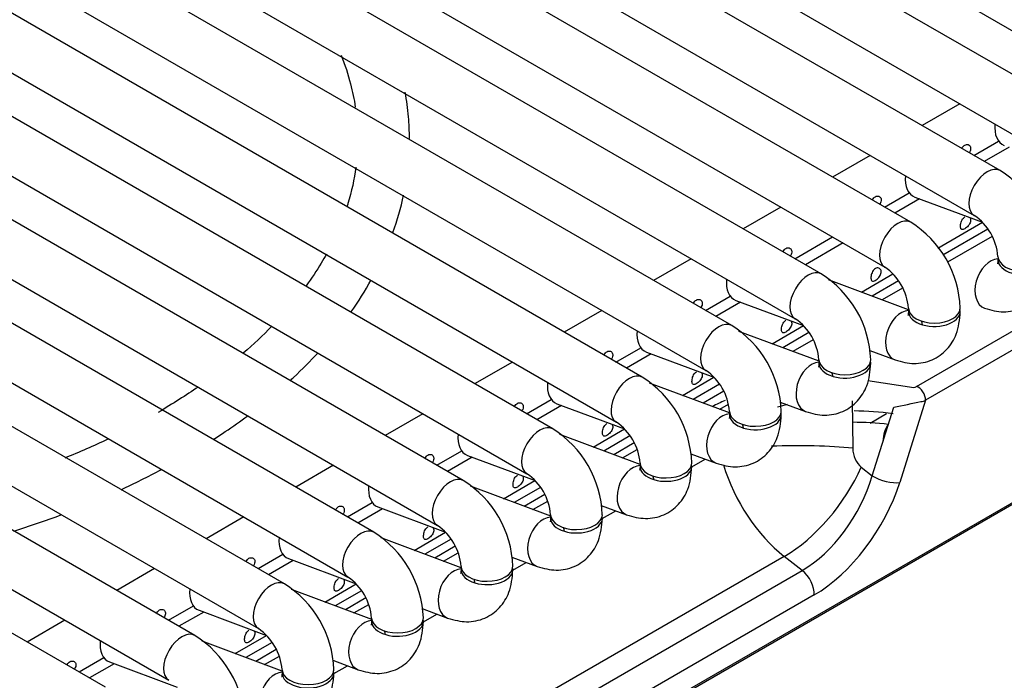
# Model space of a CAD drawing. Header units: millimetres. Extents: x -40 to 419, y 0 to 295.
# Tile 62 of 72: x 375.56 to 380.31, y 115.64 to 118.83. Entities that reach past the tile are written whole.
import ezdxf

# ---------------------------------------------------------------- set-up
doc = ezdxf.new("R2010")
doc.units = ezdxf.units.MM
doc.layers.add('135.735_BW4_TWIN', color=7, linetype='Continuous')
doc.layers.add('Standard', color=7, linetype='Continuous')

# ---------------------------------------------------------------- blocks, each defined once
blk = doc.blocks.new('SE3')
at = {"layer": '135.735_BW4_TWIN', "color": 7, "linetype": 'Continuous'}
for p, q in [((380.7256, 118.3538), (371.6039, 123.6202)), ((371.9109, 123.6531), (381.0326, 118.3867)), ((371.4789, 123.4037), (380.6006, 118.1373)), ((380.2935, 118.1043), (371.1718, 123.3707)), ((371.0468, 123.1542), (380.1685, 117.8878)), ((379.8615, 117.8549), (370.7398, 123.1213)), ((370.6148, 122.9048), (379.7365, 117.6384)), ((379.4294, 117.6054), (370.3078, 122.8718)), ((378.9974, 117.356), (369.8757, 122.6224)), ((370.1828, 122.6553), (379.3044, 117.3889)), ((369.7507, 122.4059), (378.8724, 117.1395)), ((378.5654, 117.1066), (369.4437, 122.373)), ((369.3187, 122.1565), (378.4404, 116.8901)), ((379.8888, 117.0621), (388.7204, 122.161)), ((378.1333, 116.8571), (369.0116, 122.1235)), ((388.7648, 122.0938), (379.9333, 116.9949)), ((368.8866, 121.907), (378.0083, 116.6406)), ((377.7013, 116.6077), (368.5796, 121.8741)), ((377.2692, 116.3582), (368.1475, 121.6246)), ((368.4546, 121.6576), (377.5763, 116.3912)), ((388.9171, 121.4455), (366.3604, 108.4224)), ((388.8853, 121.4183), (366.3286, 108.3952)), ((368.0225, 121.4081), (377.1442, 116.1417)), ((376.8372, 116.1088), (367.7155, 121.3752)), ((367.5905, 121.1587), (376.7122, 115.8923)), ((376.4051, 115.8594), (367.2835, 121.1258)), ((367.1585, 120.9093), (376.2801, 115.6429)), ((375.9731, 115.6099), (366.8514, 120.8763)), ((380.0984, 118.4272), (379.9164, 118.3221)), ((380.1664, 118.1777), (380.2862, 118.2469)), ((380.3362, 118.2174), (380.2169, 118.1486)), ((379.6664, 118.1777), (379.4843, 118.0726)), ((379.7343, 117.9283), (379.8542, 117.9975)), ((379.9041, 117.968), (379.7848, 117.8991)), ((379.8815, 117.9764), (380.2078, 117.8545)), ((379.2343, 117.9283), (379.0523, 117.8232)), ((379.9919, 117.73), (380.2076, 117.8545)), ((380.2343, 117.8212), (380.0166, 117.6955)), ((379.3023, 117.6789), (379.4843, 117.784)), ((380.2547, 117.7867), (380.04, 117.6627)), ((379.5348, 117.7548), (379.3528, 117.6497)), ((378.8023, 117.6789), (378.6202, 117.5738)), ((379.8515, 117.4327), (379.4642, 117.5775)), ((379.6242, 117.5177), (379.7756, 117.6051)), ((379.8022, 117.5717), (379.6754, 117.4985)), ((379.8227, 117.5373), (379.7241, 117.4803)), ((378.8702, 117.4294), (378.9901, 117.4986)), ((379.04, 117.4691), (378.9208, 117.4002)), ((379.0174, 117.4776), (379.3437, 117.3556)), ((378.3702, 117.4294), (378.1882, 117.3243)), ((379.1921, 117.2682), (379.3435, 117.3557)), ((379.4194, 117.1833), (379.0322, 117.328)), ((379.3702, 117.3223), (379.2434, 117.2491)), ((379.3907, 117.2878), (379.292, 117.2309)), ((378.4382, 117.18), (378.558, 117.2492)), ((378.608, 117.2197), (378.4887, 117.1508)), ((378.5854, 117.2281), (378.9117, 117.1062)), ((379.6635, 117.2361), (379.7859, 117.1903)), ((377.9382, 117.18), (377.7561, 117.0749)), ((378.7601, 117.0188), (378.9115, 117.1062)), ((378.9874, 116.9338), (378.6001, 117.0786)), ((378.9382, 117.0729), (378.8113, 116.9996)), ((379.6538, 117.0899), (379.8769, 117.0564)), ((378.9586, 117.0384), (378.86, 116.9815)), ((378.0061, 116.9305), (378.126, 116.9997)), ((378.1759, 116.9702), (378.0567, 116.9014)), ((378.1533, 116.9787), (378.4796, 116.8567)), ((378.9402, 116.9515), (378.9821, 116.9756)), ((379.2315, 116.9866), (379.3539, 116.9409)), ((379.5784, 116.9924), (379.5818, 116.7632)), ((379.6759, 116.6305), (379.7802, 116.9621)), ((379.9333, 116.9949), (379.8085, 116.5983)), ((377.5061, 116.9305), (377.3241, 116.8254)), ((379.6656, 116.8852), (379.7444, 116.9307)), ((378.5553, 116.6844), (378.1681, 116.8291)), ((378.328, 116.7694), (378.4795, 116.8568)), ((378.5061, 116.8234), (378.3793, 116.7502)), ((378.5266, 116.789), (378.4279, 116.732)), ((377.5741, 116.6811), (377.6939, 116.7503)), ((377.7439, 116.7208), (377.6246, 116.6519)), ((377.7213, 116.7292), (378.0476, 116.6073)), ((378.4695, 116.7165), (378.5411, 116.7579)), ((378.7994, 116.7372), (378.9218, 116.6915)), ((377.0741, 116.6811), (376.8921, 116.576)), ((378.8046, 116.6735), (378.8695, 116.711)), ((379.6228, 116.6719), (379.6759, 116.6305)), ((378.1233, 116.435), (377.736, 116.5797)), ((377.896, 116.5199), (378.0474, 116.6074)), ((378.0741, 116.574), (377.9473, 116.5008)), ((378.0945, 116.5395), (377.9959, 116.4826)), ((377.1421, 116.4317), (377.2619, 116.5008)), ((377.2892, 116.4798), (377.6155, 116.3579)), ((378.0374, 116.4671), (378.1091, 116.5084)), ((378.3674, 116.4878), (378.4898, 116.442)), ((377.3119, 116.4713), (377.1926, 116.4025)), ((378.3725, 116.4241), (378.4375, 116.4616)), ((376.6421, 116.4317), (376.46, 116.3266)), ((377.4639, 116.2705), (377.6154, 116.3579)), ((377.6913, 116.1855), (377.304, 116.3303)), ((377.642, 116.3245), (377.5152, 116.2513)), ((377.6625, 116.2901), (377.5639, 116.2331)), ((376.71, 116.1822), (376.8299, 116.2514)), ((377.6054, 116.2176), (377.6771, 116.259)), ((379.2512, 116.2412), (375.7468, 114.2179)), ((376.8798, 116.2219), (376.7605, 116.153)), ((376.8572, 116.2304), (377.1835, 116.1084)), ((377.9354, 116.2383), (378.0577, 116.1926)), ((377.9405, 116.1746), (378.0054, 116.2121)), ((379.3377, 116.1736), (379.2512, 116.2412)), ((375.8333, 114.1504), (379.3377, 116.1736)), ((376.21, 116.1822), (376.028, 116.0771)), ((377.0319, 116.021), (377.1833, 116.1085)), ((379.3961, 116.0553), (375.8917, 114.032)), ((377.2592, 115.9361), (376.872, 116.0808)), ((377.21, 116.0751), (377.0832, 116.0019)), ((377.2304, 116.0406), (377.1318, 115.9837)), ((377.1734, 115.9682), (377.245, 116.0095)), ((376.278, 115.9328), (376.3978, 116.002)), ((376.4478, 115.9725), (376.3285, 115.9036)), ((376.4252, 115.9809), (376.7514, 115.859)), ((377.5033, 115.9889), (377.6257, 115.9431)), ((377.5084, 115.9252), (377.5734, 115.9627)), ((375.778, 115.9328), (375.5959, 115.8277)), ((376.8272, 115.6866), (376.4399, 115.8314)), ((376.5999, 115.7716), (376.7513, 115.859)), ((376.7779, 115.8257), (376.6511, 115.7524)), ((376.7984, 115.7912), (376.6998, 115.7343)), ((375.8459, 115.6833), (375.9658, 115.7525)), ((376.0157, 115.723), (375.8965, 115.6542)), ((375.9931, 115.7315), (376.3194, 115.6095)), ((376.7413, 115.7187), (376.813, 115.7601)), ((377.0713, 115.7394), (377.1937, 115.6937)), ((377.0764, 115.6757), (377.1414, 115.7132))]:
    blk.add_line(p, q, dxfattribs=at)
for centre, radius, start, end in [((380.0226, 117.6716), 0.5105, 2.0498, 57.9502), ((380.0173, 117.6685), 0.2664, 4.5977, 55.4023), ((379.5906, 117.4222), 0.5105, 2.0498, 57.9502), ((379.5852, 117.4191), 0.2664, 4.5977, 55.4023), ((379.1585, 117.1727), 0.5105, 2.0498, 57.9502), ((379.1532, 117.1696), 0.2664, 4.5977, 55.4023), ((378.7265, 116.9233), 0.5105, 2.0498, 57.9502), ((378.2944, 116.6739), 0.5105, 2.0498, 57.9502), ((378.7211, 116.9202), 0.2664, 4.5977, 55.4023), ((379.5632, 115.291), 1.6528, 82.5925, 89.1405), ((378.2891, 116.6708), 0.2664, 4.5977, 55.4023), ((379.5731, 115.2347), 1.6542, 83.7096, 89.72), ((377.8624, 116.4244), 0.5105, 2.0498, 57.9502), ((374.541, 119.8267), 3.3461, 291.7068, 295.5967), ((377.857, 116.4213), 0.2664, 4.5977, 55.4023), ((377.4304, 116.175), 0.5105, 2.0498, 57.9502), ((377.425, 116.1719), 0.2664, 4.5977, 55.4023), ((376.9983, 115.9255), 0.5105, 2.0498, 57.9502), ((376.5663, 115.6761), 0.5105, 2.0498, 57.9502), ((376.993, 115.9224), 0.2664, 4.5977, 55.4023), ((376.5609, 115.673), 0.2664, 4.5977, 55.4023), ((376.1342, 115.4267), 0.5105, 2.0498, 57.9502)]:
    blk.add_arc(centre, radius, start, end, dxfattribs=at)
for centre, major_axis, ratio, start_param, end_param in [((380.3573, 118.343), (0.0438, 0.1171), 0.668835, 1.932352, 3.141593), ((380.231, 117.9961), (-0.0625, -0.1083), 0.57735, 3.1405, 6.27512), ((379.9253, 118.0935), (0.0438, 0.1171), 0.668835, 1.932352, 3.141593), ((379.799, 117.7466), (-0.0625, -0.1083), 0.57735, 3.1405, 6.27512), ((380.2617, 117.5569), (0.0438, 0.1171), 0.668835, 0.270212, 3.1414), ((380.4078, 117.6899), (-0.125, 0), 0.57735, 0.008065, 3.142515), ((380.4078, 117.6735), (-0.125, 0), 0.57735, 0, 3.29158), ((380.4078, 117.6735), (-0.125, 0), 0.57735, 6.173796, 6.283185), ((379.3669, 117.4972), (-0.0625, -0.1083), 0.57735, 3.1405, 6.27512), ((379.0612, 117.5946), (0.0438, 0.1171), 0.668835, 1.932352, 3.141593), ((379.9758, 117.4404), (-0.125, 0), 0.57735, 0.008065, 3.142515), ((379.9758, 117.4241), (-0.125, 0), 0.57735, 0, 3.29158), ((379.9758, 117.4241), (-0.125, 0), 0.57735, 6.164386, 6.283185), ((379.8297, 117.3074), (0.0438, 0.1171), 0.668835, 0.270212, 3.1414), ((378.9349, 117.2477), (-0.0625, -0.1083), 0.57735, 3.1405, 6.27512), ((379.8297, 117.3074), (0.0438, 0.1171), 0.668835, -0.873634, -0.703415), ((378.6291, 117.3452), (0.0438, 0.1171), 0.668835, 1.932352, 3.141593), ((379.3976, 117.058), (0.0438, 0.1171), 0.668835, 0.270212, 3.1414), ((379.5437, 117.191), (-0.125, 0), 0.57735, 0.008065, 3.142515), ((379.5437, 117.1747), (-0.125, 0), 0.57735, 0, 3.29158), ((379.5437, 117.1747), (-0.125, 0), 0.57735, 6.164386, 6.283185), ((378.5029, 116.9983), (-0.0625, -0.1083), 0.57735, 3.1405, 6.27512), ((379.3976, 117.058), (0.0438, 0.1171), 0.668835, -0.873634, -0.703415), ((378.1971, 117.0958), (0.0438, 0.1171), 0.668835, 1.932352, 3.141593), ((379.8487, 117.0693), (0.0549, 0.0112), 0.364441, -1.105542, -0.827679), ((379.898, 117.0174), (-0.025, 0.0433), 0.57735, 3.874631, 5.759587), ((379.2528, 116.821), (-0.5957, -0.1375), 0.414537, -1.166608, -1.04326), ((379.2711, 116.7316), (0.4941, 0.1429), 0.459276, 1.450361, 1.543524), ((379.8422, 116.975), (0.1119, 0.0226), 0.003163, 4.124202, 5.374798), ((379.8578, 117.0246), (0.103, -0.0038), 0.389194, -1.013146, -0.735283), ((378.9656, 116.8085), (0.0438, 0.1171), 0.668835, 0.270212, 3.1414), ((379.1117, 116.9416), (-0.125, 0), 0.57735, 0.008065, 3.142515), ((379.1117, 116.9252), (-0.125, 0), 0.57735, 0, 3.29158), ((379.1117, 116.9252), (-0.125, 0), 0.57735, 6.164386, 6.283185), ((378.0708, 116.7489), (-0.0625, -0.1083), 0.57735, 3.1405, 6.27512), ((378.9656, 116.8085), (0.0438, 0.1171), 0.668835, -0.873634, -0.703415), ((379.808, 116.799), (0.0089, -0.1036), 0.763081, 3.768716, 4.656582), ((377.765, 116.8463), (0.0438, 0.1171), 0.668835, 1.932352, 3.141593), ((379.2715, 116.6991), (-0.4999, -0.0073), 0.152253, 4.040784, 4.876564), ((379.6613, 116.7603), (-0.0089, 0.1036), 0.763081, 1.477628, 2.524826), ((378.5335, 116.5591), (0.0438, 0.1171), 0.668835, 0.270212, 3.1414), ((378.6796, 116.6921), (-0.125, 0), 0.57735, 0.008065, 3.142515), ((378.6796, 116.6758), (-0.125, 0), 0.57735, 6.164386, 6.283185), ((378.6796, 116.6758), (-0.125, 0), 0.57735, 0, 3.254972), ((379.3511, 116.6962), (0.2756, -0.5334), 0.617798, 4.425253, 5.352153), ((379.3126, 116.6078), (-0.3077, -0.3941), 0.468323, 0.858678, 2.074788), ((377.6388, 116.4994), (-0.0625, -0.1083), 0.57735, 3.1405, 6.27512), ((378.5335, 116.5591), (0.0438, 0.1171), 0.668835, -0.873634, -0.703415), ((379.3478, 116.5803), (-0.258, -0.4314), 0.560919, 0.788831, 2.00494), ((379.7379, 116.6433), (0.0954, -0.03), 0.370322, 4.125946, 5.654405), ((377.333, 116.5969), (0.0438, 0.1171), 0.668835, 1.932352, 3.141593), ((379.4184, 116.5352), (0.3209, 0.5095), 0.546518, 3.944916, 5.161026), ((378.2476, 116.4427), (-0.125, 0), 0.57735, 0.008065, 3.142515), ((378.2476, 116.4263), (-0.125, 0), 0.57735, 6.164386, 6.283185), ((378.2476, 116.4263), (-0.125, 0), 0.57735, 0, 3.254972), ((378.1015, 116.3097), (0.0438, 0.1171), 0.668835, 0.270212, 3.1414), ((377.2067, 116.25), (-0.0625, -0.1083), 0.57735, 3.1405, 6.27512), ((378.1015, 116.3097), (0.0438, 0.1171), 0.668835, -0.873634, -0.703415), ((376.901, 116.3474), (0.0438, 0.1171), 0.668835, 1.932352, 3.141593), ((377.6695, 116.0602), (0.0438, 0.1171), 0.668835, 0.270212, 3.1414), ((377.8155, 116.1932), (-0.125, 0), 0.57735, 0.008065, 3.142515), ((377.8155, 116.1769), (-0.125, 0), 0.57735, 6.164386, 6.283185), ((377.8155, 116.1769), (-0.125, 0), 0.57735, 0, 3.254972), ((379.3255, 116.1003), (0.05, -0.0866), 0.57735, 0.733038, 2.181662), ((376.7747, 116.0005), (-0.0625, -0.1083), 0.57735, 3.1405, 6.27512), ((377.6695, 116.0602), (0.0438, 0.1171), 0.668835, -0.873634, -0.703415), ((376.4689, 116.098), (0.0438, 0.1171), 0.668835, 1.932352, 3.141593), ((377.2374, 115.8108), (0.0438, 0.1171), 0.668835, 0.270212, 3.1414), ((377.3835, 115.9438), (-0.125, 0), 0.57735, 0.008065, 3.142515), ((377.3835, 115.9275), (-0.125, 0), 0.57735, 0, 3.29158), ((377.3835, 115.9275), (-0.125, 0), 0.57735, 6.164386, 6.283185), ((376.3426, 115.7511), (-0.0625, -0.1083), 0.57735, 3.1405, 6.27512), ((377.2374, 115.8108), (0.0438, 0.1171), 0.668835, -0.873634, -0.703415), ((376.0369, 115.8486), (0.0438, 0.1171), 0.668835, 1.932352, 3.141593), ((376.8054, 115.5613), (0.0438, 0.1171), 0.668835, 0.270212, 3.1414), ((376.9515, 115.6944), (-0.125, 0), 0.57735, 0.008065, 3.142515), ((376.9515, 115.678), (-0.125, 0), 0.57735, 0, 3.29158), ((376.9515, 115.678), (-0.125, 0), 0.57735, 6.164386, 6.283185)]:
    blk.add_ellipse(centre, major_axis=major_axis, ratio=ratio, start_param=start_param, end_param=end_param, dxfattribs=at)
for points, knots in [([(377.1118, 118.6611), (377.13, 118.6152), (377.1571, 118.532), (377.1741, 118.4484), (377.1797, 118.4111)], [0.77542144, 0.77542144, 0.77542144, 0.77542144, 0.79252445, 0.80628084, 0.80628084, 0.80628084, 0.80628084]), ([(377.4412, 118.2597), (377.4411, 118.2946), (377.4379, 118.3691), (377.4282, 118.4431), (377.4212, 118.4824)], [0.63682717, 0.63682717, 0.63682717, 0.63682717, 0.6748966, 0.71818381, 0.71818381, 0.71818381, 0.71818381]), ([(380.1085, 118.2112), (380.1088, 118.2118), (380.1091, 118.2124), (380.1094, 118.2129), (380.1112, 118.2163), (380.1134, 118.2193), (380.1158, 118.2218), (380.1179, 118.2242), (380.1203, 118.2261), (380.1228, 118.2275)], [0.8906057, 0.8906057, 0.8906057, 0.8906057, 0.8997022, 0.8997022, 0.8997022, 0.9522476, 0.9522476, 0.9522476, 1, 1, 1, 1]), ([(380.1228, 118.2275), (380.1256, 118.2291), (380.1285, 118.2301), (380.1314, 118.2305), (380.1342, 118.2308), (380.137, 118.2305), (380.1396, 118.2296), (380.1421, 118.2287), (380.1444, 118.2272), (380.1462, 118.2252), (380.148, 118.2231), (380.1494, 118.2206), (380.1502, 118.2178), (380.151, 118.215), (380.1513, 118.2118), (380.151, 118.2086), (380.1507, 118.2053), (380.1498, 118.2018), (380.1484, 118.1985), (380.1473, 118.1958), (380.1458, 118.1931), (380.1442, 118.1906)], [0, 0, 0, 0, 0.0530419, 0.0530419, 0.0530419, 0.1061047, 0.1061047, 0.1061047, 0.1588828, 0.1588828, 0.1588828, 0.2114301, 0.2114301, 0.2114301, 0.2643019, 0.2643019, 0.2643019, 0.3175571, 0.3175571, 0.3175571, 0.3594503, 0.3594503, 0.3594503, 0.3594503]), ([(377.1823, 118.1208), (377.1747, 118.0621), (377.161, 117.9987), (377.1414, 117.9355), (377.1398, 117.9306)], [0.84194761, 0.84194761, 0.84194761, 0.84194761, 0.86358858, 0.86537691, 0.86537691, 0.86537691, 0.86537691]), ([(379.6764, 117.9618), (379.6767, 117.9623), (379.677, 117.9629), (379.6773, 117.9635), (379.6792, 117.9668), (379.6813, 117.9699), (379.6837, 117.9724), (379.6859, 117.9747), (379.6883, 117.9767), (379.6908, 117.9781)], [0.8906057, 0.8906057, 0.8906057, 0.8906057, 0.8997022, 0.8997022, 0.8997022, 0.9522476, 0.9522476, 0.9522476, 1, 1, 1, 1]), ([(379.6908, 117.9781), (379.6935, 117.9797), (379.6965, 117.9807), (379.6993, 117.9811), (379.7022, 117.9814), (379.705, 117.9811), (379.7075, 117.9802), (379.7101, 117.9793), (379.7123, 117.9777), (379.7142, 117.9757), (379.716, 117.9737), (379.7174, 117.9712), (379.7182, 117.9684), (379.719, 117.9656), (379.7193, 117.9624), (379.719, 117.9592), (379.7186, 117.9559), (379.7177, 117.9524), (379.7163, 117.949), (379.7152, 117.9464), (379.7138, 117.9437), (379.7121, 117.9412)], [0, 0, 0, 0, 0.0530419, 0.0530419, 0.0530419, 0.1061047, 0.1061047, 0.1061047, 0.1588828, 0.1588828, 0.1588828, 0.2114301, 0.2114301, 0.2114301, 0.2643019, 0.2643019, 0.2643019, 0.3175571, 0.3175571, 0.3175571, 0.3594503, 0.3594503, 0.3594503, 0.3594503]), ([(380.1468, 117.8775), (380.1483, 117.8756), (380.1495, 117.8733), (380.1502, 117.8708), (380.151, 117.868), (380.1513, 117.8648), (380.151, 117.8616), (380.1507, 117.8583), (380.1498, 117.8548), (380.1484, 117.8515), (380.147, 117.8481), (380.145, 117.8447), (380.1428, 117.8416), (380.1405, 117.8384), (380.1379, 117.8354), (380.1351, 117.8328), (380.1324, 117.8302), (380.1295, 117.8278), (380.1267, 117.8258), (380.1238, 117.8238), (380.121, 117.8223), (380.1184, 117.8212), (380.1159, 117.8201), (380.1135, 117.8195), (380.1114, 117.8194), (380.1093, 117.8194), (380.1076, 117.8199), (380.1062, 117.821), (380.1048, 117.8221), (380.1037, 117.8238), (380.1029, 117.826), (380.1022, 117.8282), (380.1018, 117.8309), (380.1017, 117.8339), (380.1015, 117.837), (380.1017, 117.8405), (380.1023, 117.8441), (380.1028, 117.8477), (380.1036, 117.8515), (380.1048, 117.8552), (380.106, 117.8589), (380.1075, 117.8626), (380.1094, 117.8659), (380.1112, 117.8692), (380.1134, 117.8723), (380.1158, 117.8748), (380.1179, 117.8772), (380.1203, 117.8791), (380.1228, 117.8805)], [0.1645724, 0.1645724, 0.1645724, 0.1645724, 0.2114301, 0.2114301, 0.2114301, 0.2643019, 0.2643019, 0.2643019, 0.3175571, 0.3175571, 0.3175571, 0.3706757, 0.3706757, 0.3706757, 0.4233402, 0.4233402, 0.4233402, 0.4759291, 0.4759291, 0.4759291, 0.5289331, 0.5289331, 0.5289331, 0.5822112, 0.5822112, 0.5822112, 0.6352073, 0.6352073, 0.6352073, 0.6877903, 0.6877903, 0.6877903, 0.7404633, 0.7404633, 0.7404633, 0.7935872, 0.7935872, 0.7935872, 0.8468402, 0.8468402, 0.8468402, 0.8997022, 0.8997022, 0.8997022, 0.9522476, 0.9522476, 0.9522476, 1, 1, 1, 1]), ([(379.2444, 117.7123), (379.2447, 117.7129), (379.245, 117.7135), (379.2453, 117.7141), (379.2471, 117.7174), (379.2493, 117.7204), (379.2517, 117.723), (379.2539, 117.7253), (379.2563, 117.7272), (379.2587, 117.7287)], [0.8906057, 0.8906057, 0.8906057, 0.8906057, 0.8997022, 0.8997022, 0.8997022, 0.9522476, 0.9522476, 0.9522476, 1, 1, 1, 1]), ([(379.2587, 117.7287), (379.2615, 117.7303), (379.2644, 117.7313), (379.2673, 117.7316), (379.2701, 117.732), (379.273, 117.7317), (379.2755, 117.7307), (379.278, 117.7298), (379.2803, 117.7283), (379.2821, 117.7263), (379.2839, 117.7243), (379.2853, 117.7217), (379.2861, 117.719), (379.2869, 117.7161), (379.2872, 117.713), (379.2869, 117.7097), (379.2866, 117.7064), (379.2857, 117.703), (379.2843, 117.6996), (379.2832, 117.6969), (379.2817, 117.6943), (379.2801, 117.6917)], [0, 0, 0, 0, 0.0530419, 0.0530419, 0.0530419, 0.1061047, 0.1061047, 0.1061047, 0.1588828, 0.1588828, 0.1588828, 0.2114301, 0.2114301, 0.2114301, 0.2643019, 0.2643019, 0.2643019, 0.3175571, 0.3175571, 0.3175571, 0.3594503, 0.3594503, 0.3594503, 0.3594503]), ([(377.0401, 117.7009), (377.0321, 117.6866), (377.0025, 117.6353), (376.9689, 117.5846), (376.9426, 117.5484)], [0.89398497, 0.89398497, 0.89398497, 0.89398497, 0.89941583, 0.91342495, 0.91342495, 0.91342495, 0.91342495]), ([(380.218, 117.4398), (380.2511, 117.4301), (380.3069, 117.4157), (380.3997, 117.4341), (380.4724, 117.4865), (380.5232, 117.5701), (380.5298, 117.6326), (380.5328, 117.6735)], [0, 0, 0, 0, 0.199928, 0.392893, 0.580138, 0.766079, 1, 1, 1, 1]), ([(380.2828, 117.6735), (380.2822, 117.6666), (380.2815, 117.6567), (380.2806, 117.6546), (380.2805, 117.6547)], [0, 0, 0, 0, 0.1482585, 0.2525222, 0.2525222, 0.2525222, 0.2525222]), ([(379.6908, 117.6311), (379.6935, 117.6327), (379.6965, 117.6337), (379.6993, 117.634), (379.7022, 117.6344), (379.705, 117.6341), (379.7075, 117.6332), (379.7101, 117.6323), (379.7123, 117.6307), (379.7142, 117.6287), (379.716, 117.6267), (379.7174, 117.6242), (379.7182, 117.6214), (379.719, 117.6186), (379.7193, 117.6154), (379.719, 117.6121), (379.7186, 117.6089), (379.7177, 117.6054), (379.7163, 117.602), (379.7149, 117.5986), (379.713, 117.5953), (379.7107, 117.5921), (379.7085, 117.589), (379.7058, 117.586), (379.7031, 117.5834), (379.7004, 117.5807), (379.6975, 117.5783), (379.6946, 117.5764), (379.6918, 117.5744), (379.689, 117.5728), (379.6864, 117.5717), (379.6838, 117.5706), (379.6814, 117.57), (379.6794, 117.57), (379.6773, 117.57), (379.6755, 117.5705), (379.6741, 117.5716), (379.6727, 117.5727), (379.6716, 117.5744), (379.6709, 117.5766), (379.6702, 117.5787), (379.6697, 117.5814), (379.6696, 117.5845), (379.6695, 117.5875), (379.6697, 117.591), (379.6702, 117.5946), (379.6707, 117.5982), (379.6716, 117.6021), (379.6728, 117.6058), (379.674, 117.6095), (379.6755, 117.6132), (379.6773, 117.6165), (379.6792, 117.6198), (379.6813, 117.6229), (379.6837, 117.6254), (379.6859, 117.6277), (379.6883, 117.6297), (379.6908, 117.6311)], [0, 0, 0, 0, 0.053042, 0.053042, 0.053042, 0.106105, 0.106105, 0.106105, 0.158883, 0.158883, 0.158883, 0.21143, 0.21143, 0.21143, 0.264302, 0.264302, 0.264302, 0.317557, 0.317557, 0.317557, 0.370676, 0.370676, 0.370676, 0.42334, 0.42334, 0.42334, 0.475929, 0.475929, 0.475929, 0.528933, 0.528933, 0.528933, 0.582211, 0.582211, 0.582211, 0.635207, 0.635207, 0.635207, 0.68779, 0.68779, 0.68779, 0.740463, 0.740463, 0.740463, 0.793587, 0.793587, 0.793587, 0.84684, 0.84684, 0.84684, 0.899702, 0.899702, 0.899702, 0.952248, 0.952248, 0.952248, 1, 1, 1, 1]), ([(378.8123, 117.4629), (378.8126, 117.4635), (378.8129, 117.4641), (378.8133, 117.4646), (378.8151, 117.4679), (378.8172, 117.471), (378.8196, 117.4735), (378.8218, 117.4758), (378.8242, 117.4778), (378.8267, 117.4792)], [0.8906057, 0.8906057, 0.8906057, 0.8906057, 0.8997022, 0.8997022, 0.8997022, 0.9522476, 0.9522476, 0.9522476, 1, 1, 1, 1]), ([(378.8267, 117.4792), (378.8295, 117.4808), (378.8324, 117.4818), (378.8352, 117.4822), (378.8381, 117.4825), (378.8409, 117.4822), (378.8435, 117.4813), (378.846, 117.4804), (378.8483, 117.4788), (378.8501, 117.4768), (378.8519, 117.4748), (378.8533, 117.4723), (378.8541, 117.4695), (378.8549, 117.4667), (378.8552, 117.4635), (378.8549, 117.4603), (378.8546, 117.457), (378.8537, 117.4535), (378.8522, 117.4501), (378.8511, 117.4475), (378.8497, 117.4448), (378.848, 117.4423)], [0, 0, 0, 0, 0.0530419, 0.0530419, 0.0530419, 0.1061047, 0.1061047, 0.1061047, 0.1588828, 0.1588828, 0.1588828, 0.2114301, 0.2114301, 0.2114301, 0.2643019, 0.2643019, 0.2643019, 0.3175571, 0.3175571, 0.3175571, 0.3594503, 0.3594503, 0.3594503, 0.3594503]), ([(379.7859, 117.1903), (379.819, 117.1807), (379.8749, 117.1662), (379.9676, 117.1847), (380.0403, 117.2371), (380.0911, 117.3207), (380.0978, 117.3832), (380.1008, 117.4241)], [0, 0, 0, 0, 0.199928, 0.392893, 0.580138, 0.766079, 1, 1, 1, 1]), ([(379.8508, 117.4241), (379.8501, 117.4172), (379.8495, 117.4073), (379.8485, 117.4052), (379.8485, 117.4052)], [0, 0, 0, 0, 0.1482585, 0.2525222, 0.2525222, 0.2525222, 0.2525222]), ([(379.2827, 117.3786), (379.2842, 117.3767), (379.2854, 117.3744), (379.2861, 117.3719), (379.2869, 117.3691), (379.2872, 117.366), (379.2869, 117.3627), (379.2866, 117.3594), (379.2857, 117.356), (379.2843, 117.3526), (379.2829, 117.3492), (379.2809, 117.3458), (379.2787, 117.3427), (379.2764, 117.3395), (379.2738, 117.3366), (379.2711, 117.3339), (379.2683, 117.3313), (379.2654, 117.3289), (379.2626, 117.3269), (379.2598, 117.325), (379.2569, 117.3234), (379.2544, 117.3223), (379.2518, 117.3212), (379.2494, 117.3206), (379.2473, 117.3206), (379.2453, 117.3205), (379.2435, 117.3211), (379.2421, 117.3222), (379.2407, 117.3233), (379.2396, 117.325), (379.2389, 117.3271), (379.2381, 117.3293), (379.2377, 117.332), (379.2376, 117.335), (379.2375, 117.3381), (379.2377, 117.3416), (379.2382, 117.3452), (379.2387, 117.3488), (379.2396, 117.3526), (379.2407, 117.3564), (379.2419, 117.36), (379.2435, 117.3637), (379.2453, 117.3671), (379.2471, 117.3704), (379.2493, 117.3734), (379.2517, 117.376), (379.2539, 117.3783), (379.2563, 117.3802), (379.2587, 117.3816)], [0.1645724, 0.1645724, 0.1645724, 0.1645724, 0.2114301, 0.2114301, 0.2114301, 0.2643019, 0.2643019, 0.2643019, 0.3175571, 0.3175571, 0.3175571, 0.3706757, 0.3706757, 0.3706757, 0.4233402, 0.4233402, 0.4233402, 0.4759291, 0.4759291, 0.4759291, 0.5289331, 0.5289331, 0.5289331, 0.5822112, 0.5822112, 0.5822112, 0.6352073, 0.6352073, 0.6352073, 0.6877903, 0.6877903, 0.6877903, 0.7404633, 0.7404633, 0.7404633, 0.7935872, 0.7935872, 0.7935872, 0.8468402, 0.8468402, 0.8468402, 0.8997022, 0.8997022, 0.8997022, 0.9522476, 0.9522476, 0.9522476, 1, 1, 1, 1]), ([(376.8655, 117.0905), (376.8709, 117.0955), (376.9184, 117.1396), (376.9628, 117.1843), (376.9999, 117.2247)], [0.18140372, 0.18140372, 0.18140372, 0.18140372, 0.18806241, 0.23968504, 0.23968504, 0.23968504, 0.23968504]), ([(378.3803, 117.2134), (378.3806, 117.214), (378.3809, 117.2146), (378.3812, 117.2152), (378.383, 117.2185), (378.3852, 117.2216), (378.3876, 117.2241), (378.3898, 117.2264), (378.3922, 117.2283), (378.3947, 117.2298)], [0.8906057, 0.8906057, 0.8906057, 0.8906057, 0.8997022, 0.8997022, 0.8997022, 0.9522476, 0.9522476, 0.9522476, 1, 1, 1, 1]), ([(378.3947, 117.2298), (378.3974, 117.2314), (378.4004, 117.2324), (378.4032, 117.2327), (378.406, 117.2331), (378.4089, 117.2328), (378.4114, 117.2319), (378.4139, 117.231), (378.4162, 117.2294), (378.418, 117.2274), (378.4198, 117.2254), (378.4212, 117.2229), (378.422, 117.2201), (378.4229, 117.2173), (378.4231, 117.2141), (378.4228, 117.2108), (378.4225, 117.2075), (378.4216, 117.2041), (378.4202, 117.2007), (378.4191, 117.198), (378.4177, 117.1954), (378.416, 117.1928)], [0, 0, 0, 0, 0.0530419, 0.0530419, 0.0530419, 0.1061047, 0.1061047, 0.1061047, 0.1588828, 0.1588828, 0.1588828, 0.2114301, 0.2114301, 0.2114301, 0.2643019, 0.2643019, 0.2643019, 0.3175571, 0.3175571, 0.3175571, 0.3594503, 0.3594503, 0.3594503, 0.3594503]), ([(379.3539, 116.9409), (379.387, 116.9312), (379.4428, 116.9168), (379.5356, 116.9353), (379.6083, 116.9876), (379.6591, 117.0712), (379.6657, 117.1337), (379.6687, 117.1747)], [0, 0, 0, 0, 0.199928, 0.392893, 0.580138, 0.766079, 1, 1, 1, 1]), ([(379.4187, 117.1747), (379.4181, 117.1677), (379.4175, 117.1579), (379.4165, 117.1557), (379.4165, 117.1558)], [0, 0, 0, 0, 0.1482585, 0.2525222, 0.2525222, 0.2525222, 0.2525222]), ([(378.8506, 117.1292), (378.8522, 117.1273), (378.8534, 117.125), (378.8541, 117.1225), (378.8549, 117.1197), (378.8552, 117.1165), (378.8549, 117.1133), (378.8546, 117.11), (378.8537, 117.1065), (378.8522, 117.1031), (378.8508, 117.0998), (378.8489, 117.0964), (378.8466, 117.0932), (378.8444, 117.0901), (378.8418, 117.0871), (378.839, 117.0845), (378.8363, 117.0818), (378.8334, 117.0795), (378.8306, 117.0775), (378.8277, 117.0755), (378.8249, 117.0739), (378.8223, 117.0728), (378.8197, 117.0718), (378.8173, 117.0711), (378.8153, 117.0711), (378.8132, 117.0711), (378.8114, 117.0716), (378.81, 117.0727), (378.8086, 117.0738), (378.8076, 117.0755), (378.8068, 117.0777), (378.8061, 117.0799), (378.8056, 117.0826), (378.8055, 117.0856), (378.8054, 117.0887), (378.8056, 117.0921), (378.8061, 117.0957), (378.8067, 117.0994), (378.8075, 117.1032), (378.8087, 117.1069), (378.8099, 117.1106), (378.8114, 117.1143), (378.8133, 117.1176), (378.8151, 117.1209), (378.8172, 117.124), (378.8196, 117.1265), (378.8218, 117.1288), (378.8242, 117.1308), (378.8267, 117.1322)], [0.1645724, 0.1645724, 0.1645724, 0.1645724, 0.2114301, 0.2114301, 0.2114301, 0.2643019, 0.2643019, 0.2643019, 0.3175571, 0.3175571, 0.3175571, 0.3706757, 0.3706757, 0.3706757, 0.4233402, 0.4233402, 0.4233402, 0.4759291, 0.4759291, 0.4759291, 0.5289331, 0.5289331, 0.5289331, 0.5822112, 0.5822112, 0.5822112, 0.6352073, 0.6352073, 0.6352073, 0.6877903, 0.6877903, 0.6877903, 0.7404633, 0.7404633, 0.7404633, 0.7935872, 0.7935872, 0.7935872, 0.8468402, 0.8468402, 0.8468402, 0.8997022, 0.8997022, 0.8997022, 0.9522476, 0.9522476, 0.9522476, 1, 1, 1, 1]), ([(377.9482, 116.964), (377.9485, 116.9646), (377.9489, 116.9652), (377.9492, 116.9657), (377.951, 116.9691), (377.9532, 116.9721), (377.9556, 116.9747), (377.9577, 116.977), (377.9601, 116.9789), (377.9626, 116.9803)], [0.8906057, 0.8906057, 0.8906057, 0.8906057, 0.8997022, 0.8997022, 0.8997022, 0.9522476, 0.9522476, 0.9522476, 1, 1, 1, 1]), ([(377.9626, 116.9803), (377.9654, 116.9819), (377.9683, 116.9829), (377.9712, 116.9833), (377.974, 116.9836), (377.9768, 116.9833), (377.9794, 116.9824), (377.9819, 116.9815), (377.9842, 116.98), (377.986, 116.978), (377.9878, 116.976), (377.9892, 116.9734), (377.99, 116.9706), (377.9908, 116.9678), (377.9911, 116.9646), (377.9908, 116.9614), (377.9905, 116.9581), (377.9896, 116.9546), (377.9882, 116.9513), (377.9871, 116.9486), (377.9856, 116.9459), (377.9839, 116.9434)], [0, 0, 0, 0, 0.0530419, 0.0530419, 0.0530419, 0.1061047, 0.1061047, 0.1061047, 0.1588828, 0.1588828, 0.1588828, 0.2114301, 0.2114301, 0.2114301, 0.2643019, 0.2643019, 0.2643019, 0.3175571, 0.3175571, 0.3175571, 0.3594503, 0.3594503, 0.3594503, 0.3594503]), ([(376.4941, 116.8058), (376.5138, 116.8183), (376.5698, 116.8549), (376.6249, 116.894), (376.6604, 116.9205)], [0.04466768, 0.04466768, 0.04466768, 0.04466768, 0.06482319, 0.10330851, 0.10330851, 0.10330851, 0.10330851]), ([(378.9218, 116.6915), (378.9549, 116.6818), (379.0108, 116.6674), (379.1036, 116.6858), (379.1763, 116.7382), (379.2271, 116.8218), (379.2337, 116.8843), (379.2367, 116.9252)], [0, 0, 0, 0, 0.199928, 0.392893, 0.580138, 0.766079, 1, 1, 1, 1]), ([(378.9867, 116.9252), (378.986, 116.9183), (378.9854, 116.9084), (378.9845, 116.9063), (378.9844, 116.9064)], [0, 0, 0, 0, 0.1482585, 0.2525222, 0.2525222, 0.2525222, 0.2525222]), ([(378.4186, 116.8797), (378.4201, 116.8778), (378.4213, 116.8756), (378.422, 116.8731), (378.4229, 116.8702), (378.4231, 116.8671), (378.4228, 116.8638), (378.4225, 116.8605), (378.4216, 116.8571), (378.4202, 116.8537), (378.4188, 116.8503), (378.4169, 116.8469), (378.4146, 116.8438), (378.4123, 116.8407), (378.4097, 116.8377), (378.407, 116.835), (378.4042, 116.8324), (378.4013, 116.83), (378.3985, 116.8281), (378.3957, 116.8261), (378.3928, 116.8245), (378.3903, 116.8234), (378.3877, 116.8223), (378.3853, 116.8217), (378.3832, 116.8217), (378.3812, 116.8216), (378.3794, 116.8222), (378.378, 116.8233), (378.3766, 116.8244), (378.3755, 116.8261), (378.3748, 116.8282), (378.374, 116.8304), (378.3736, 116.8331), (378.3735, 116.8362), (378.3734, 116.8392), (378.3736, 116.8427), (378.3741, 116.8463), (378.3746, 116.8499), (378.3755, 116.8538), (378.3767, 116.8575), (378.3778, 116.8612), (378.3794, 116.8648), (378.3812, 116.8682), (378.383, 116.8715), (378.3852, 116.8745), (378.3876, 116.8771), (378.3898, 116.8794), (378.3922, 116.8813), (378.3947, 116.8828)], [0.1645724, 0.1645724, 0.1645724, 0.1645724, 0.2114301, 0.2114301, 0.2114301, 0.2643019, 0.2643019, 0.2643019, 0.3175571, 0.3175571, 0.3175571, 0.3706757, 0.3706757, 0.3706757, 0.4233402, 0.4233402, 0.4233402, 0.4759291, 0.4759291, 0.4759291, 0.5289331, 0.5289331, 0.5289331, 0.5822112, 0.5822112, 0.5822112, 0.6352073, 0.6352073, 0.6352073, 0.6877903, 0.6877903, 0.6877903, 0.7404633, 0.7404633, 0.7404633, 0.7935872, 0.7935872, 0.7935872, 0.8468402, 0.8468402, 0.8468402, 0.8997022, 0.8997022, 0.8997022, 0.9522476, 0.9522476, 0.9522476, 1, 1, 1, 1]), ([(377.5162, 116.7146), (377.5165, 116.7151), (377.5168, 116.7157), (377.5171, 116.7163), (377.5189, 116.7196), (377.5211, 116.7227), (377.5235, 116.7252), (377.5257, 116.7275), (377.5281, 116.7295), (377.5306, 116.7309)], [0.8906057, 0.8906057, 0.8906057, 0.8906057, 0.8997022, 0.8997022, 0.8997022, 0.9522476, 0.9522476, 0.9522476, 1, 1, 1, 1]), ([(377.5306, 116.7309), (377.5333, 116.7325), (377.5363, 116.7335), (377.5391, 116.7339), (377.542, 116.7342), (377.5448, 116.7339), (377.5473, 116.733), (377.5498, 116.7321), (377.5521, 116.7305), (377.5539, 116.7285), (377.5558, 116.7265), (377.5571, 116.724), (377.558, 116.7212), (377.5588, 116.7184), (377.559, 116.7152), (377.5587, 116.712), (377.5584, 116.7087), (377.5575, 116.7052), (377.5561, 116.7018), (377.555, 116.6992), (377.5536, 116.6965), (377.5519, 116.694)], [0, 0, 0, 0, 0.0530419, 0.0530419, 0.0530419, 0.1061047, 0.1061047, 0.1061047, 0.1588828, 0.1588828, 0.1588828, 0.2114301, 0.2114301, 0.2114301, 0.2643019, 0.2643019, 0.2643019, 0.3175571, 0.3175571, 0.3175571, 0.3594503, 0.3594503, 0.3594503, 0.3594503]), ([(378.4898, 116.442), (378.5229, 116.4323), (378.5787, 116.4179), (378.6715, 116.4364), (378.7442, 116.4887), (378.795, 116.5724), (378.8016, 116.6348), (378.8046, 116.6758)], [0, 0, 0, 0, 0.199928, 0.392893, 0.580138, 0.766079, 1, 1, 1, 1]), ([(378.5546, 116.6758), (378.554, 116.6688), (378.5534, 116.659), (378.5524, 116.6569), (378.5524, 116.6569)], [0, 0, 0, 0, 0.1482585, 0.2525222, 0.2525222, 0.2525222, 0.2525222]), ([(377.9866, 116.6303), (377.9881, 116.6284), (377.9893, 116.6261), (377.99, 116.6236), (377.9908, 116.6208), (377.9911, 116.6176), (377.9908, 116.6144), (377.9905, 116.6111), (377.9896, 116.6076), (377.9882, 116.6043), (377.9868, 116.6009), (377.9848, 116.5975), (377.9825, 116.5944), (377.9803, 116.5912), (377.9777, 116.5882), (377.9749, 116.5856), (377.9722, 116.583), (377.9693, 116.5806), (377.9665, 116.5786), (377.9636, 116.5767), (377.9608, 116.5751), (377.9582, 116.574), (377.9557, 116.5729), (377.9532, 116.5723), (377.9512, 116.5722), (377.9491, 116.5722), (377.9474, 116.5727), (377.946, 116.5738), (377.9446, 116.5749), (377.9435, 116.5766), (377.9427, 116.5788), (377.942, 116.581), (377.9416, 116.5837), (377.9414, 116.5867), (377.9413, 116.5898), (377.9415, 116.5933), (377.9421, 116.5969), (377.9426, 116.6005), (377.9434, 116.6043), (377.9446, 116.608), (377.9458, 116.6117), (377.9473, 116.6154), (377.9492, 116.6187), (377.951, 116.622), (377.9532, 116.6251), (377.9556, 116.6276), (377.9577, 116.63), (377.9601, 116.6319), (377.9626, 116.6333)], [0.1645724, 0.1645724, 0.1645724, 0.1645724, 0.2114301, 0.2114301, 0.2114301, 0.2643019, 0.2643019, 0.2643019, 0.3175571, 0.3175571, 0.3175571, 0.3706757, 0.3706757, 0.3706757, 0.4233402, 0.4233402, 0.4233402, 0.4759291, 0.4759291, 0.4759291, 0.5289331, 0.5289331, 0.5289331, 0.5822112, 0.5822112, 0.5822112, 0.6352073, 0.6352073, 0.6352073, 0.6877903, 0.6877903, 0.6877903, 0.7404633, 0.7404633, 0.7404633, 0.7935872, 0.7935872, 0.7935872, 0.8468402, 0.8468402, 0.8468402, 0.8997022, 0.8997022, 0.8997022, 0.9522476, 0.9522476, 0.9522476, 1, 1, 1, 1]), ([(377.0842, 116.4651), (377.0845, 116.4657), (377.0848, 116.4663), (377.0851, 116.4669), (377.0869, 116.4702), (377.0891, 116.4732), (377.0915, 116.4758), (377.0936, 116.4781), (377.096, 116.48), (377.0985, 116.4815)], [0.8906057, 0.8906057, 0.8906057, 0.8906057, 0.8997022, 0.8997022, 0.8997022, 0.9522476, 0.9522476, 0.9522476, 1, 1, 1, 1]), ([(377.0985, 116.4815), (377.1013, 116.4831), (377.1042, 116.4841), (377.1071, 116.4844), (377.1099, 116.4848), (377.1127, 116.4845), (377.1153, 116.4835), (377.1178, 116.4826), (377.1201, 116.4811), (377.1219, 116.4791), (377.1237, 116.4771), (377.1251, 116.4746), (377.1259, 116.4718), (377.1267, 116.4689), (377.127, 116.4658), (377.1267, 116.4625), (377.1264, 116.4592), (377.1255, 116.4558), (377.1241, 116.4524), (377.123, 116.4497), (377.1215, 116.4471), (377.1199, 116.4445)], [0, 0, 0, 0, 0.0530419, 0.0530419, 0.0530419, 0.1061047, 0.1061047, 0.1061047, 0.1588828, 0.1588828, 0.1588828, 0.2114301, 0.2114301, 0.2114301, 0.2643019, 0.2643019, 0.2643019, 0.3175571, 0.3175571, 0.3175571, 0.3594503, 0.3594503, 0.3594503, 0.3594503]), ([(378.0577, 116.1926), (378.0908, 116.1829), (378.1467, 116.1685), (378.2395, 116.1869), (378.3122, 116.2393), (378.363, 116.3229), (378.3696, 116.3854), (378.3726, 116.4263)], [0, 0, 0, 0, 0.199928, 0.392893, 0.580138, 0.766079, 1, 1, 1, 1]), ([(378.1226, 116.4263), (378.122, 116.4194), (378.1213, 116.4095), (378.1204, 116.4074), (378.1203, 116.4075)], [0, 0, 0, 0, 0.1482585, 0.2525222, 0.2525222, 0.2525222, 0.2525222]), ([(377.5545, 116.3808), (377.556, 116.379), (377.5572, 116.3767), (377.558, 116.3742), (377.5588, 116.3714), (377.559, 116.3682), (377.5587, 116.3649), (377.5584, 116.3617), (377.5575, 116.3582), (377.5561, 116.3548), (377.5547, 116.3514), (377.5528, 116.3481), (377.5505, 116.3449), (377.5483, 116.3418), (377.5456, 116.3388), (377.5429, 116.3362), (377.5402, 116.3335), (377.5372, 116.3311), (377.5344, 116.3292), (377.5316, 116.3272), (377.5288, 116.3256), (377.5262, 116.3245), (377.5236, 116.3234), (377.5212, 116.3228), (377.5191, 116.3228), (377.5171, 116.3228), (377.5153, 116.3233), (377.5139, 116.3244), (377.5125, 116.3255), (377.5114, 116.3272), (377.5107, 116.3294), (377.5099, 116.3315), (377.5095, 116.3342), (377.5094, 116.3373), (377.5093, 116.3403), (377.5095, 116.3438), (377.51, 116.3474), (377.5105, 116.351), (377.5114, 116.3549), (377.5126, 116.3586), (377.5138, 116.3623), (377.5153, 116.366), (377.5171, 116.3693), (377.5189, 116.3726), (377.5211, 116.3757), (377.5235, 116.3782), (377.5257, 116.3805), (377.5281, 116.3825), (377.5306, 116.3839)], [0.1645724, 0.1645724, 0.1645724, 0.1645724, 0.2114301, 0.2114301, 0.2114301, 0.2643019, 0.2643019, 0.2643019, 0.3175571, 0.3175571, 0.3175571, 0.3706757, 0.3706757, 0.3706757, 0.4233402, 0.4233402, 0.4233402, 0.4759291, 0.4759291, 0.4759291, 0.5289331, 0.5289331, 0.5289331, 0.5822112, 0.5822112, 0.5822112, 0.6352073, 0.6352073, 0.6352073, 0.6877903, 0.6877903, 0.6877903, 0.7404633, 0.7404633, 0.7404633, 0.7935872, 0.7935872, 0.7935872, 0.8468402, 0.8468402, 0.8468402, 0.8997022, 0.8997022, 0.8997022, 0.9522476, 0.9522476, 0.9522476, 1, 1, 1, 1]), ([(376.6521, 116.2157), (376.6524, 116.2163), (376.6527, 116.2169), (376.653, 116.2174), (376.6549, 116.2207), (376.657, 116.2238), (376.6594, 116.2263), (376.6616, 116.2286), (376.664, 116.2306), (376.6665, 116.232)], [0.8906057, 0.8906057, 0.8906057, 0.8906057, 0.8997022, 0.8997022, 0.8997022, 0.9522476, 0.9522476, 0.9522476, 1, 1, 1, 1]), ([(376.6665, 116.232), (376.6693, 116.2336), (376.6722, 116.2346), (376.675, 116.235), (376.6779, 116.2353), (376.6807, 116.235), (376.6832, 116.2341), (376.6858, 116.2332), (376.6881, 116.2316), (376.6899, 116.2296), (376.6917, 116.2276), (376.6931, 116.2251), (376.6939, 116.2223), (376.6947, 116.2195), (376.695, 116.2163), (376.6947, 116.2131), (376.6943, 116.2098), (376.6934, 116.2063), (376.692, 116.2029), (376.6909, 116.2003), (376.6895, 116.1976), (376.6878, 116.1951)], [0, 0, 0, 0, 0.0530419, 0.0530419, 0.0530419, 0.1061047, 0.1061047, 0.1061047, 0.1588828, 0.1588828, 0.1588828, 0.2114301, 0.2114301, 0.2114301, 0.2643019, 0.2643019, 0.2643019, 0.3175571, 0.3175571, 0.3175571, 0.3594503, 0.3594503, 0.3594503, 0.3594503]), ([(377.6257, 115.9431), (377.6588, 115.9335), (377.7147, 115.919), (377.8074, 115.9375), (377.8801, 115.9899), (377.9309, 116.0735), (377.9376, 116.136), (377.9405, 116.1769)], [0, 0, 0, 0, 0.199928, 0.392893, 0.580138, 0.766079, 1, 1, 1, 1]), ([(377.6905, 116.1769), (377.6899, 116.17), (377.6893, 116.1601), (377.6883, 116.158), (377.6883, 116.158)], [0, 0, 0, 0, 0.1482585, 0.2525222, 0.2525222, 0.2525222, 0.2525222]), ([(377.1225, 116.1314), (377.124, 116.1295), (377.1252, 116.1272), (377.1259, 116.1247), (377.1267, 116.1219), (377.127, 116.1188), (377.1267, 116.1155), (377.1264, 116.1122), (377.1255, 116.1088), (377.1241, 116.1054), (377.1227, 116.102), (377.1207, 116.0986), (377.1185, 116.0955), (377.1162, 116.0924), (377.1136, 116.0894), (377.1108, 116.0867), (377.1081, 116.0841), (377.1052, 116.0817), (377.1024, 116.0797), (377.0995, 116.0778), (377.0967, 116.0762), (377.0942, 116.0751), (377.0916, 116.074), (377.0892, 116.0734), (377.0871, 116.0734), (377.085, 116.0733), (377.0833, 116.0739), (377.0819, 116.075), (377.0805, 116.0761), (377.0794, 116.0778), (377.0786, 116.0799), (377.0779, 116.0821), (377.0775, 116.0848), (377.0774, 116.0878), (377.0772, 116.0909), (377.0774, 116.0944), (377.078, 116.098), (377.0785, 116.1016), (377.0793, 116.1054), (377.0805, 116.1092), (377.0817, 116.1128), (377.0832, 116.1165), (377.0851, 116.1199), (377.0869, 116.1232), (377.0891, 116.1262), (377.0915, 116.1288), (377.0936, 116.1311), (377.096, 116.133), (377.0985, 116.1345)], [0.1645724, 0.1645724, 0.1645724, 0.1645724, 0.2114301, 0.2114301, 0.2114301, 0.2643019, 0.2643019, 0.2643019, 0.3175571, 0.3175571, 0.3175571, 0.3706757, 0.3706757, 0.3706757, 0.4233402, 0.4233402, 0.4233402, 0.4759291, 0.4759291, 0.4759291, 0.5289331, 0.5289331, 0.5289331, 0.5822112, 0.5822112, 0.5822112, 0.6352073, 0.6352073, 0.6352073, 0.6877903, 0.6877903, 0.6877903, 0.7404633, 0.7404633, 0.7404633, 0.7935872, 0.7935872, 0.7935872, 0.8468402, 0.8468402, 0.8468402, 0.8997022, 0.8997022, 0.8997022, 0.9522476, 0.9522476, 0.9522476, 1, 1, 1, 1]), ([(376.2201, 115.9662), (376.2204, 115.9668), (376.2207, 115.9674), (376.221, 115.968), (376.2228, 115.9713), (376.225, 115.9744), (376.2274, 115.9769), (376.2296, 115.9792), (376.232, 115.9811), (376.2345, 115.9826)], [0.8906057, 0.8906057, 0.8906057, 0.8906057, 0.8997022, 0.8997022, 0.8997022, 0.9522476, 0.9522476, 0.9522476, 1, 1, 1, 1]), ([(376.2345, 115.9826), (376.2372, 115.9842), (376.2401, 115.9852), (376.243, 115.9855), (376.2458, 115.9859), (376.2487, 115.9856), (376.2512, 115.9847), (376.2537, 115.9838), (376.256, 115.9822), (376.2578, 115.9802), (376.2596, 115.9782), (376.261, 115.9757), (376.2618, 115.9729), (376.2627, 115.9701), (376.2629, 115.9669), (376.2626, 115.9636), (376.2623, 115.9604), (376.2614, 115.9569), (376.26, 115.9535), (376.2589, 115.9509), (376.2574, 115.9482), (376.2558, 115.9456)], [0, 0, 0, 0, 0.0530419, 0.0530419, 0.0530419, 0.1061047, 0.1061047, 0.1061047, 0.1588828, 0.1588828, 0.1588828, 0.2114301, 0.2114301, 0.2114301, 0.2643019, 0.2643019, 0.2643019, 0.3175571, 0.3175571, 0.3175571, 0.3594503, 0.3594503, 0.3594503, 0.3594503]), ([(377.1937, 115.6937), (377.2268, 115.684), (377.2826, 115.6696), (377.3754, 115.6881), (377.4481, 115.7404), (377.4989, 115.824), (377.5055, 115.8865), (377.5085, 115.9275)], [0, 0, 0, 0, 0.199928, 0.392893, 0.580138, 0.766079, 1, 1, 1, 1]), ([(377.2585, 115.9275), (377.2579, 115.9205), (377.2572, 115.9107), (377.2563, 115.9085), (377.2563, 115.9086)], [0, 0, 0, 0, 0.1482585, 0.2525222, 0.2525222, 0.2525222, 0.2525222]), ([(376.6904, 115.882), (376.692, 115.8801), (376.6931, 115.8778), (376.6939, 115.8753), (376.6947, 115.8725), (376.695, 115.8693), (376.6947, 115.8661), (376.6943, 115.8628), (376.6934, 115.8593), (376.692, 115.8559), (376.6906, 115.8526), (376.6887, 115.8492), (376.6864, 115.846), (376.6842, 115.8429), (376.6815, 115.8399), (376.6788, 115.8373), (376.6761, 115.8346), (376.6732, 115.8323), (376.6703, 115.8303), (376.6675, 115.8283), (376.6647, 115.8267), (376.6621, 115.8256), (376.6595, 115.8246), (376.6571, 115.8239), (376.6551, 115.8239), (376.653, 115.8239), (376.6512, 115.8244), (376.6498, 115.8255), (376.6484, 115.8266), (376.6473, 115.8283), (376.6466, 115.8305), (376.6459, 115.8327), (376.6454, 115.8354), (376.6453, 115.8384), (376.6452, 115.8415), (376.6454, 115.8449), (376.6459, 115.8485), (376.6464, 115.8522), (376.6473, 115.856), (376.6485, 115.8597), (376.6497, 115.8634), (376.6512, 115.8671), (376.653, 115.8704), (376.6549, 115.8737), (376.657, 115.8768), (376.6594, 115.8793), (376.6616, 115.8816), (376.664, 115.8836), (376.6665, 115.885)], [0.1645724, 0.1645724, 0.1645724, 0.1645724, 0.2114301, 0.2114301, 0.2114301, 0.2643019, 0.2643019, 0.2643019, 0.3175571, 0.3175571, 0.3175571, 0.3706757, 0.3706757, 0.3706757, 0.4233402, 0.4233402, 0.4233402, 0.4759291, 0.4759291, 0.4759291, 0.5289331, 0.5289331, 0.5289331, 0.5822112, 0.5822112, 0.5822112, 0.6352073, 0.6352073, 0.6352073, 0.6877903, 0.6877903, 0.6877903, 0.7404633, 0.7404633, 0.7404633, 0.7935872, 0.7935872, 0.7935872, 0.8468402, 0.8468402, 0.8468402, 0.8997022, 0.8997022, 0.8997022, 0.9522476, 0.9522476, 0.9522476, 1, 1, 1, 1]), ([(375.788, 115.7168), (375.7883, 115.7174), (375.7886, 115.718), (375.789, 115.7185), (375.7908, 115.7219), (375.793, 115.7249), (375.7953, 115.7275), (375.7975, 115.7298), (375.7999, 115.7317), (375.8024, 115.7331)], [0.8906057, 0.8906057, 0.8906057, 0.8906057, 0.8997022, 0.8997022, 0.8997022, 0.9522476, 0.9522476, 0.9522476, 1, 1, 1, 1]), ([(375.8024, 115.7331), (375.8052, 115.7347), (375.8081, 115.7357), (375.8109, 115.7361), (375.8138, 115.7364), (375.8166, 115.7361), (375.8192, 115.7352), (375.8217, 115.7343), (375.824, 115.7328), (375.8258, 115.7308), (375.8276, 115.7288), (375.829, 115.7262), (375.8298, 115.7234), (375.8306, 115.7206), (375.8309, 115.7175), (375.8306, 115.7142), (375.8303, 115.7109), (375.8294, 115.7074), (375.8279, 115.7041), (375.8268, 115.7014), (375.8254, 115.6987), (375.8237, 115.6962)], [0, 0, 0, 0, 0.0530419, 0.0530419, 0.0530419, 0.1061047, 0.1061047, 0.1061047, 0.1588828, 0.1588828, 0.1588828, 0.2114301, 0.2114301, 0.2114301, 0.2643019, 0.2643019, 0.2643019, 0.3175571, 0.3175571, 0.3175571, 0.3594503, 0.3594503, 0.3594503, 0.3594503]), ([(376.7616, 115.4443), (376.7947, 115.4346), (376.8506, 115.4202), (376.9433, 115.4386), (377.0161, 115.491), (377.0668, 115.5746), (377.0735, 115.6371), (377.0765, 115.678)], [0, 0, 0, 0, 0.199928, 0.392893, 0.580138, 0.766079, 1, 1, 1, 1]), ([(376.8265, 115.678), (376.8258, 115.6711), (376.8252, 115.6612), (376.8242, 115.6591), (376.8242, 115.6592)], [0, 0, 0, 0, 0.1482585, 0.2525222, 0.2525222, 0.2525222, 0.2525222])]:
    blk.add_open_spline(points, degree=3, knots=knots, dxfattribs=at)
for points in [[(377.3614, 117.8052), (377.3826, 117.8645), (377.3997, 117.9245), (377.4125, 117.985)], [(377.1586, 117.4206), (377.1946, 117.4716), (377.2274, 117.5236), (377.2569, 117.5765)], [(376.777, 117.3528), (376.734, 117.3086), (376.6877, 117.2651), (376.639, 117.2231)], [(376.4212, 117.0587), (376.3621, 117.019), (376.2988, 116.9794), (376.2285, 116.9359)], [(376.0489, 116.5633), (376.114, 116.5941), (376.1776, 116.6264), (376.244, 116.6612)], [(375.5303, 116.3635), (375.6078, 116.3878), (375.6841, 116.4139), (375.7578, 116.4413)]]:
    blk.add_open_spline(points, degree=3, dxfattribs=at)

msp = doc.modelspace()

# ---------------------------------------------------------------- block references
at = {"layer": 'Standard'}
msp.add_blockref('SE3', (0, 0), dxfattribs=at)

doc.saveas('drawing.dxf')
